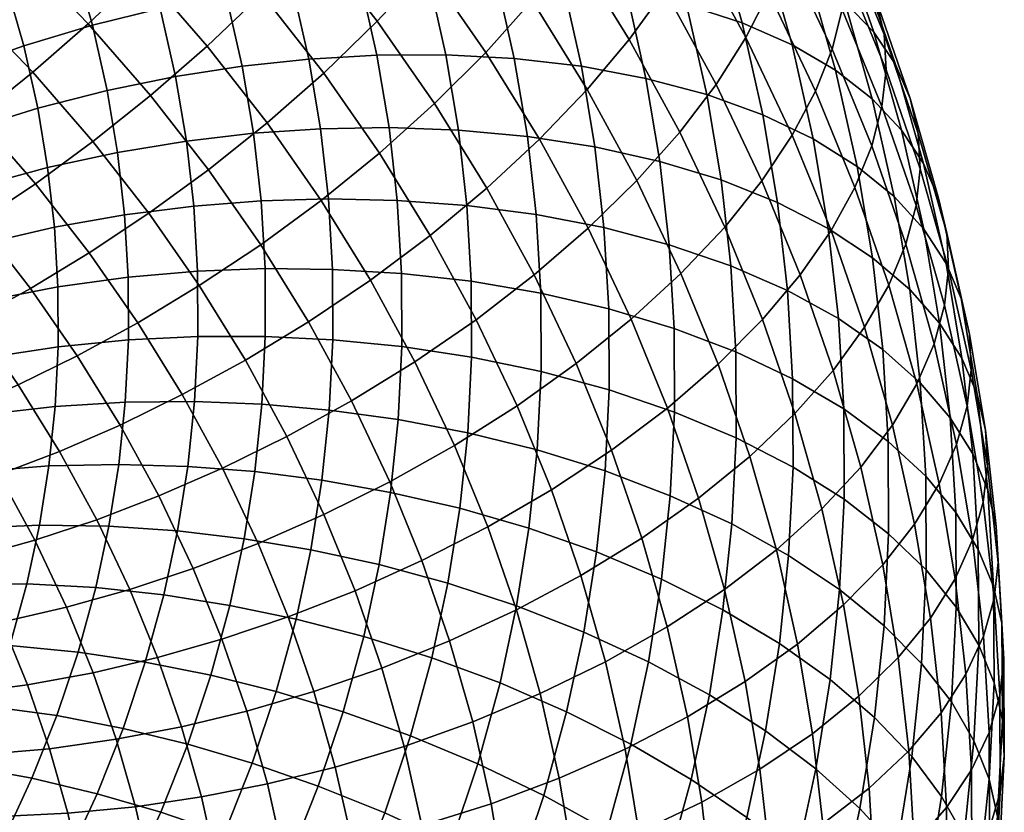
# Model space of a CAD drawing. Extents: x -120 to 2831, y -92 to 75.
# Tile 103 of 256: x 581 to 611, y -20 to 4. Entities that reach past the tile are written whole.
import ezdxf

# ---------------------------------------------------------------- set-up
doc = ezdxf.new("R2010")
doc.units = 0
doc.layers.add('GLASS', color=18, linetype='CONTINUOUS')

msp = doc.modelspace()

# ---------------------------------------------------------------- meshes
at = {"layer": 'GLASS'}
mesh = msp.add_polyface(dxfattribs=at)
corners = [(583.729, 13.219, 10.633), (581.281, 15.285, 9.378), (582.488, 17.172, 10.007), (585, 15.053, 11.294), (582.359, 11.407, 10.19), (579.98, 13.415, 8.97), (580.915, 9.644, 9.966), (578.608, 11.59, 8.783), (587.38, 12.828, 12.651), (586.151, 16.879, 12.163), (588.585, 14.603, 13.551), (586.048, 11.051, 11.956), (584.614, 9.3, 11.476), (583.101, 7.601, 11.212), (581.535, 5.979, 11.162), (579.421, 7.956, 9.956), (579.944, 4.455, 11.314), (577.902, 6.364, 10.149), (586.738, 7.097, 12.823), (588.234, 8.785, 13.343), (585.16, 5.466, 12.519), (583.528, 3.914, 12.426), (581.868, 2.461, 12.534), (580.207, 1.121, 12.829), (578.352, 3.044, 11.652), (587.088, 3.245, 13.882), (588.727, 4.807, 14.229), (585.393, 1.766, 13.744), (583.669, 0.387, 13.807), (581.598, 14.321, 57.137), (580.412, 16.24, 55.949), (578.598, 15.25, 56.273), (579.735, 13.409, 57.412), (582.669, 12.354, 58.356), (580.762, 11.523, 58.581), (584.526, 13.065, 57.979), (583.412, 15.11, 56.711), (586.379, 13.679, 57.448), (585.223, 15.803, 56.131), (588.277, 14.206, 56.742), (587.076, 16.411, 55.374), (581.676, 9.597, 59.779), (578.83, 10.574, 58.636), (579.703, 8.731, 59.781), (583.621, 10.346, 59.605), (585.516, 10.976, 59.278), (587.408, 11.509, 58.797), (582.444, 7.715, 60.951), (580.438, 6.93, 60.903), (584.422, 8.382, 60.828), (586.349, 8.934, 60.55), (588.273, 9.389, 60.117), (581.069, 5.101, 62.044), (578.435, 6.03, 60.669), (579.037, 4.284, 61.758), (583.103, 5.804, 62.144), (585.11, 6.389, 62.072), (587.065, 6.861, 61.843), (581.595, 3.25, 63.201), (579.539, 2.517, 62.864), (583.653, 3.869, 63.354), (585.683, 4.372, 63.333), (587.661, 4.763, 63.155), (582.015, 1.381, 64.373), (579.94, 0.732, 63.982), (584.091, 1.915, 64.578), (586.141, 2.334, 64.61), (588.137, 2.644, 64.483)]
mesh.append_faces([[corners[k] for k in face] for face in [(0, 1, 2, 3), (4, 5, 1, 0), (6, 7, 5, 4), (8, 3, 9, 10), (11, 0, 3, 8), (12, 4, 0, 11), (13, 6, 4, 12), (14, 15, 6, 13), (16, 17, 15, 14), (18, 12, 11, 19), (20, 13, 12, 18), (21, 14, 13, 20), (22, 16, 14, 21), (23, 24, 16, 22), (25, 20, 18, 26), (27, 21, 20, 25), (28, 22, 21, 27), (29, 30, 31, 32), (33, 29, 32, 34), (35, 36, 29, 33), (37, 38, 36, 35), (39, 40, 38, 37), (41, 34, 42, 43), (44, 33, 34, 41), (45, 35, 33, 44), (46, 37, 35, 45), (47, 41, 43, 48), (49, 44, 41, 47), (50, 45, 44, 49), (51, 46, 45, 50), (52, 48, 53, 54), (55, 47, 48, 52), (56, 49, 47, 55), (57, 50, 49, 56), (58, 52, 54, 59), (60, 55, 52, 58), (61, 56, 55, 60), (62, 57, 56, 61), (63, 58, 59, 64), (65, 60, 58, 63), (66, 61, 60, 65), (67, 62, 61, 66)]])
mesh = msp.add_polyface(dxfattribs=at)
corners = [(590.879, 12.226, 15.006), (588.585, 14.603, 13.551), (589.647, 16.348, 14.641), (591.985, 13.924, 16.124), (589.622, 10.504, 14.074), (587.38, 12.828, 12.651), (588.234, 8.785, 13.343), (586.048, 11.051, 11.956), (595.151, 13.01, 18.978), (592.927, 15.572, 17.405), (593.697, 17.146, 18.823), (595.95, 14.552, 20.416), (594.174, 11.403, 17.671), (593.026, 9.753, 16.524), (591.721, 8.086, 15.558), (590.28, 6.429, 14.789), (588.727, 4.807, 14.229), (586.738, 7.097, 12.823), (595.02, 7.192, 18.101), (596.207, 8.792, 19.279), (593.671, 5.582, 17.1), (592.181, 3.987, 16.292), (590.575, 2.434, 15.69), (588.88, 0.945, 15.298), (587.088, 3.245, 13.882), (595.431, 3.051, 18.662), (596.82, 4.604, 19.699), (593.897, 1.521, 17.815), (592.242, 0.037, 17.17), (590.193, 14.63, 55.854), (588.948, 16.916, 54.436), (587.076, 16.411, 55.374), (588.277, 14.206, 56.742), (589.345, 11.954, 58.142), (586.379, 13.679, 57.448), (587.408, 11.509, 58.797), (591.3, 12.294, 57.306), (593.247, 12.517, 56.286), (592.1, 14.935, 54.783), (595.154, 12.609, 55.086), (593.968, 15.109, 53.532), (596.987, 12.563, 53.715), (595.764, 15.142, 52.112), (590.243, 9.753, 59.513), (588.273, 9.389, 60.117), (592.232, 10.012, 58.727), (594.211, 10.153, 57.759), (596.15, 10.165, 56.608), (589.016, 7.236, 61.461), (586.349, 8.934, 60.55), (587.065, 6.861, 61.843), (591.014, 7.518, 60.907), (593.031, 7.695, 60.174), (595.04, 7.753, 59.256), (597.007, 7.685, 58.157), (589.636, 5.057, 62.824), (587.661, 4.763, 63.155), (591.656, 5.256, 62.322), (593.698, 5.349, 61.64), (595.73, 5.324, 60.775), (590.13, 2.856, 64.202), (588.137, 2.644, 64.483), (592.169, 2.972, 63.753), (594.23, 2.979, 63.125), (596.281, 2.87, 62.313), (592.532, 0.801, 65.115), (590.479, 0.765, 65.515), (594.606, 0.728, 64.538), (596.671, 0.538, 63.776)]
mesh.append_faces([[corners[k] for k in face] for face in [(0, 1, 2, 3), (4, 5, 1, 0), (6, 7, 5, 4), (8, 9, 10, 11), (12, 3, 9, 8), (13, 0, 3, 12), (14, 4, 0, 13), (15, 6, 4, 14), (16, 17, 6, 15), (18, 13, 12, 19), (20, 14, 13, 18), (21, 15, 14, 20), (22, 16, 15, 21), (23, 24, 16, 22), (25, 20, 18, 26), (27, 21, 20, 25), (28, 22, 21, 27), (29, 30, 31, 32), (33, 32, 34, 35), (36, 29, 32, 33), (37, 38, 29, 36), (39, 40, 38, 37), (41, 42, 40, 39), (43, 33, 35, 44), (45, 36, 33, 43), (46, 37, 36, 45), (47, 39, 37, 46), (48, 44, 49, 50), (51, 43, 44, 48), (52, 45, 43, 51), (53, 46, 45, 52), (54, 47, 46, 53), (55, 48, 50, 56), (57, 51, 48, 55), (58, 52, 51, 57), (59, 53, 52, 58), (60, 55, 56, 61), (62, 57, 55, 60), (63, 58, 57, 62), (64, 59, 58, 63), (65, 62, 60, 66), (67, 63, 62, 65), (68, 64, 63, 67)]])
mesh = msp.add_polyface(dxfattribs=at)
corners = [(598.042, 6.153, 20.908), (596.207, 8.792, 19.279), (597.218, 10.356, 20.611), (599.082, 7.675, 22.266), (596.82, 4.604, 19.699), (595.02, 7.192, 18.101), (600.786, 4.919, 23.972), (599.932, 9.148, 23.747), (601.657, 6.356, 25.475), (599.718, 3.441, 22.586), (598.464, 1.943, 21.345), (597.039, 0.45, 20.271), (595.431, 3.051, 18.662), (604.389, 6.125, 30.52), (602.806, 9.032, 28.717), (603.095, 10.242, 30.398), (604.684, 7.324, 32.208), (603.902, 4.844, 28.857), (602.329, 7.732, 27.066), (603.214, 3.496, 27.249), (602.323, 2.095, 25.723), (601.231, 0.662, 24.31), (606.217, 5.447, 35.753), (604.801, 8.432, 33.897), (604.751, 9.481, 35.628), (606.165, 6.5, 37.48), (606.098, 4.343, 34.061), (605.797, 3.155, 32.366), (605.301, 1.895, 30.691), (604.6, 0.574, 29.065), (606.682, 5.617, 42.958), (605.506, 8.5, 41.162), (604.874, 9.411, 43.072), (606.039, 6.556, 44.851), (607.117, 4.621, 41.098), (605.933, 7.524, 39.29), (607.353, 3.586, 39.295), (607.407, 2.53, 37.57), (607.286, 1.429, 35.876), (606.981, 0.253, 34.173), (603.802, 6.082, 52.17), (602.849, 8.844, 50.446), (601.394, 9.378, 52.181), (602.326, 6.677, 53.867), (605.089, 5.37, 50.383), (604.117, 8.186, 48.626), (606.172, 4.556, 48.536), (605.184, 7.418, 46.75), (607.04, 3.657, 46.66), (607.692, 2.691, 44.784), (608.134, 1.675, 42.937), (608.374, 0.629, 41.141), (597.72, 5.173, 59.727), (597.007, 7.685, 58.157), (595.04, 7.753, 59.256), (595.73, 5.324, 60.775), (599.635, 4.893, 58.502), (598.898, 7.483, 56.882), (601.439, 4.481, 57.112), (600.682, 7.147, 55.446), (603.103, 3.943, 55.577), (604.597, 3.285, 53.919), (605.9, 2.519, 52.166), (606.995, 1.659, 50.348), (607.874, 0.723, 48.495), (598.29, 2.637, 61.316), (596.281, 2.87, 62.313), (600.222, 2.276, 60.141), (602.043, 1.79, 58.799), (603.722, 1.182, 57.307), (605.231, 0.461, 55.689)]
mesh.append_faces([[corners[k] for k in face] for face in [(0, 1, 2, 3), (4, 5, 1, 0), (6, 3, 7, 8), (9, 0, 3, 6), (10, 4, 0, 9), (11, 12, 4, 10), (13, 14, 15, 16), (17, 18, 14, 13), (19, 8, 18, 17), (20, 6, 8, 19), (21, 9, 6, 20), (22, 23, 24, 25), (26, 16, 23, 22), (27, 13, 16, 26), (28, 17, 13, 27), (29, 19, 17, 28), (30, 31, 32, 33), (34, 35, 31, 30), (36, 25, 35, 34), (37, 22, 25, 36), (38, 26, 22, 37), (39, 27, 26, 38), (40, 41, 42, 43), (44, 45, 41, 40), (46, 47, 45, 44), (48, 33, 47, 46), (49, 30, 33, 48), (50, 34, 30, 49), (51, 36, 34, 50), (52, 53, 54, 55), (56, 57, 53, 52), (58, 59, 57, 56), (60, 43, 59, 58), (61, 40, 43, 60), (62, 44, 40, 61), (63, 46, 44, 62), (64, 48, 46, 63), (65, 52, 55, 66), (67, 56, 52, 65), (68, 58, 56, 67), (69, 60, 58, 68), (70, 61, 60, 69)]])
mesh = msp.add_polyface(dxfattribs=at)
corners = [(606.477, -0.989, 32.487), (605.301, 1.895, 30.691), (605.797, 3.155, 32.366), (606.981, 0.253, 34.173), (605.765, -2.281, 30.844), (604.6, 0.574, 29.065), (608.429, -0.43, 39.418), (607.407, 2.53, 37.57), (607.353, 3.586, 39.295), (608.374, 0.629, 41.141), (608.307, -1.528, 37.722), (607.286, 1.429, 35.876), (607.998, -2.693, 36.012), (607.487, -3.915, 34.313), (606.765, -5.18, 32.653), (605.829, -6.47, 31.058), (604.841, -3.608, 29.272), (604.681, -7.767, 29.56), (603.709, -4.951, 27.802), (608.534, -0.272, 46.637), (607.692, 2.691, 44.784), (607.04, 3.657, 46.66), (607.874, 0.723, 48.495), (608.981, -1.308, 44.802), (608.134, 1.675, 42.937), (609.225, -2.365, 43.013), (609.28, -3.428, 41.292), (609.158, -4.522, 39.594), (608.845, -5.676, 37.877), (608.329, -6.878, 36.166), (607.599, -8.114, 34.488), (606.652, -9.367, 32.87), (606.546, -0.361, 53.97), (605.9, 2.519, 52.166), (604.597, 3.285, 53.919), (605.231, 0.461, 55.689), (607.651, -1.267, 52.181), (606.995, 1.659, 50.348), (608.539, -2.241, 50.352), (609.206, -3.265, 48.512), (609.657, -4.32, 46.689), (609.904, -5.389, 44.908), (609.96, -6.456, 43.189), (609.837, -7.546, 41.488), (609.521, -8.689, 39.765), (609, -9.871, 38.041), (607.004, -3.097, 55.688), (605.68, -2.223, 57.373), (608.117, -4.047, 53.926), (609.01, -5.058, 52.119), (609.681, -6.109, 50.297), (610.136, -7.183, 48.486), (610.384, -8.262, 46.711), (610.441, -9.333, 44.995), (605.983, -4.92, 59.069), (604.161, -1.443, 58.954), (604.458, -4.08, 60.612), (607.313, -5.847, 57.416), (608.431, -6.842, 55.683), (609.328, -7.888, 53.899), (610.003, -8.966, 52.093), (606.141, -7.625, 60.772), (604.613, -6.724, 62.277), (607.474, -8.604, 59.153), (608.595, -9.644, 57.448)]
mesh.append_faces([[corners[k] for k in face] for face in [(0, 1, 2, 3), (4, 5, 1, 0), (6, 7, 8, 9), (10, 11, 7, 6), (12, 3, 11, 10), (13, 0, 3, 12), (14, 4, 0, 13), (15, 16, 4, 14), (17, 18, 16, 15), (19, 20, 21, 22), (23, 24, 20, 19), (25, 9, 24, 23), (26, 6, 9, 25), (27, 10, 6, 26), (28, 12, 10, 27), (29, 13, 12, 28), (30, 14, 13, 29), (31, 15, 14, 30), (32, 33, 34, 35), (36, 37, 33, 32), (38, 22, 37, 36), (39, 19, 22, 38), (40, 23, 19, 39), (41, 25, 23, 40), (42, 26, 25, 41), (43, 27, 26, 42), (44, 28, 27, 43), (45, 29, 28, 44), (46, 32, 35, 47), (48, 36, 32, 46), (49, 38, 36, 48), (50, 39, 38, 49), (51, 40, 39, 50), (52, 41, 40, 51), (53, 42, 41, 52), (54, 47, 55, 56), (57, 46, 47, 54), (58, 48, 46, 57), (59, 49, 48, 58), (60, 50, 49, 59), (61, 54, 56, 62), (63, 57, 54, 61), (64, 58, 57, 63)]])
mesh = msp.add_polyface(dxfattribs=at)
corners = [(587.125, -0.459, 15.114), (585.393, 1.766, 13.744), (587.088, 3.245, 13.882), (588.88, 0.945, 15.298), (585.342, -1.762, 15.13), (583.669, 0.387, 13.807), (583.557, -2.951, 15.332), (581.944, -0.879, 14.057), (590.496, -1.379, 16.733), (590.575, 2.434, 15.69), (592.242, 0.037, 17.17), (588.689, -2.708, 16.502), (586.852, -3.933, 16.47), (585.013, -5.044, 16.624), (583.199, -6.035, 16.948), (581.796, -4.018, 15.703), (591.972, -3.769, 18.211), (593.765, -2.428, 18.695), (590.117, -5.019, 17.932), (588.231, -6.165, 17.851), (586.343, -7.196, 17.956), (584.48, -8.108, 18.231), (593.305, -6.216, 19.73), (595.14, -4.953, 20.261), (591.407, -7.387, 19.401), (589.476, -8.451, 19.269), (587.543, -9.401, 19.323), (592.554, -9.805, 20.904), (594.491, -8.717, 21.284), (586.465, 0.398, 65.825), (586.141, 2.334, 64.61), (584.091, 1.915, 64.578), (584.402, 0.058, 65.743), (588.474, 0.63, 65.747), (588.137, 2.644, 64.483), (590.479, 0.765, 65.515), (590.13, 2.856, 64.202), (584.612, -1.808, 66.917), (582.312, -0.395, 65.487), (582.513, -2.18, 66.61), (586.684, -1.548, 67.049), (588.701, -1.394, 67.019), (590.716, -1.337, 66.836), (592.778, -1.381, 66.487), (592.532, 0.801, 65.115), (594.861, -1.534, 65.96), (594.606, 0.728, 64.538), (584.721, -3.679, 68.095), (582.617, -3.971, 67.737), (586.797, -3.5, 68.277), (588.82, -3.424, 68.298), (590.839, -3.445, 68.164), (592.906, -3.569, 67.865), (584.729, -5.552, 69.276), (582.625, -5.762, 68.867), (586.806, -5.452, 69.509), (588.828, -5.455, 69.579), (590.848, -5.554, 69.494), (592.915, -5.758, 69.246), (584.636, -7.422, 70.458), (582.536, -7.551, 69.998), (586.708, -7.403, 70.742), (588.727, -7.483, 70.86), (590.743, -7.661, 70.825), (592.806, -7.945, 70.627), (586.506, -9.346, 71.972), (584.441, -9.286, 71.638)]
mesh.append_faces([[corners[k] for k in face] for face in [(0, 1, 2, 3), (4, 5, 1, 0), (6, 7, 5, 4), (8, 3, 9, 10), (11, 0, 3, 8), (12, 4, 0, 11), (13, 6, 4, 12), (14, 15, 6, 13), (16, 8, 10, 17), (18, 11, 8, 16), (19, 12, 11, 18), (20, 13, 12, 19), (21, 14, 13, 20), (22, 16, 17, 23), (24, 18, 16, 22), (25, 19, 18, 24), (26, 20, 19, 25), (27, 24, 22, 28), (29, 30, 31, 32), (33, 34, 30, 29), (35, 36, 34, 33), (37, 32, 38, 39), (40, 29, 32, 37), (41, 33, 29, 40), (42, 35, 33, 41), (43, 44, 35, 42), (45, 46, 44, 43), (47, 37, 39, 48), (49, 40, 37, 47), (50, 41, 40, 49), (51, 42, 41, 50), (52, 43, 42, 51), (53, 47, 48, 54), (55, 49, 47, 53), (56, 50, 49, 55), (57, 51, 50, 56), (58, 52, 51, 57), (59, 53, 54, 60), (61, 55, 53, 59), (62, 56, 55, 61), (63, 57, 56, 62), (64, 58, 57, 63), (65, 61, 59, 66)]])
mesh = msp.add_polyface(dxfattribs=at)
corners = [(595.463, -1.015, 19.384), (593.897, 1.521, 17.815), (595.431, 3.051, 18.662), (597.039, 0.45, 20.271), (593.765, -2.428, 18.695), (592.242, 0.037, 17.17), (599.948, -0.783, 23.035), (598.464, 1.943, 21.345), (599.718, 3.441, 22.586), (601.231, 0.662, 24.31), (598.49, -2.215, 21.924), (596.878, -3.612, 20.995), (595.14, -4.953, 20.261), (603.691, -0.789, 27.516), (602.323, 2.095, 25.723), (603.214, 3.496, 27.249), (604.6, 0.574, 29.065), (602.578, -2.177, 26.074), (601.269, -3.567, 24.766), (599.781, -4.937, 23.616), (598.136, -6.266, 22.644), (596.363, -7.532, 21.864), (594.491, -8.717, 21.284), (593.305, -6.216, 19.73), (604.841, -3.608, 29.272), (605.765, -2.281, 30.844), (603.709, -4.951, 27.802), (602.379, -6.288, 26.461), (600.866, -7.598, 25.274), (599.194, -8.859, 24.26), (603.332, -9.05, 28.185), (604.681, -7.767, 29.56), (598.693, 0.226, 62.829), (598.29, 2.637, 61.316), (596.281, 2.87, 62.313), (596.671, 0.538, 63.776), (600.638, -0.21, 61.701), (600.222, 2.276, 60.141), (602.471, -0.768, 60.404), (602.043, 1.79, 58.799), (604.161, -1.443, 58.954), (603.722, 1.182, 57.307), (605.68, -2.223, 57.373), (605.231, 0.461, 55.689), (596.935, -1.805, 65.249), (594.606, 0.728, 64.538), (594.861, -1.534, 65.96), (598.965, -2.196, 64.352), (600.919, -2.708, 63.272), (602.761, -3.339, 62.02), (604.458, -4.08, 60.612), (594.993, -3.803, 67.389), (592.778, -1.381, 66.487), (592.906, -3.569, 67.865), (597.072, -4.154, 66.729), (599.107, -4.625, 65.881), (601.065, -5.214, 64.85), (602.911, -5.917, 63.643), (604.613, -6.724, 62.277), (595.003, -6.074, 68.821), (592.915, -5.758, 69.246), (597.082, -6.506, 68.212), (599.117, -7.056, 67.415), (601.076, -7.721, 66.432), (602.922, -8.496, 65.271), (604.624, -9.371, 63.947), (594.89, -8.341, 70.254), (592.806, -7.945, 70.627), (596.964, -8.854, 69.696)]
mesh.append_faces([[corners[k] for k in face] for face in [(0, 1, 2, 3), (4, 5, 1, 0), (6, 7, 8, 9), (10, 3, 7, 6), (11, 0, 3, 10), (12, 4, 0, 11), (13, 14, 15, 16), (17, 9, 14, 13), (18, 6, 9, 17), (19, 10, 6, 18), (20, 11, 10, 19), (21, 12, 11, 20), (22, 23, 12, 21), (24, 13, 16, 25), (26, 17, 13, 24), (27, 18, 17, 26), (28, 19, 18, 27), (29, 20, 19, 28), (30, 27, 26, 31), (32, 33, 34, 35), (36, 37, 33, 32), (38, 39, 37, 36), (40, 41, 39, 38), (42, 43, 41, 40), (44, 35, 45, 46), (47, 32, 35, 44), (48, 36, 32, 47), (49, 38, 36, 48), (50, 40, 38, 49), (51, 46, 52, 53), (54, 44, 46, 51), (55, 47, 44, 54), (56, 48, 47, 55), (57, 49, 48, 56), (58, 50, 49, 57), (59, 51, 53, 60), (61, 54, 51, 59), (62, 55, 54, 61), (63, 56, 55, 62), (64, 57, 56, 63), (65, 58, 57, 64), (66, 59, 60, 67), (68, 61, 59, 66)]])
mesh = msp.add_polyface(dxfattribs=at)
corners = [(575.383, -2.171, 14.664), (573.728, -0.456, 13.614), (575.253, 0.602, 12.809), (576.974, -1.182, 13.901), (578.569, -0.095, 13.292), (576.782, 1.758, 12.158), (578.352, 3.044, 11.652), (580.207, 1.121, 12.829), (576.974, -1.182, 13.901), (575.253, 0.602, 12.809), (576.932, -3.955, 15.759), (578.585, -3.037, 15.04), (575.239, -4.794, 16.658), (573.754, -3.084, 15.608), (581.944, -0.879, 14.057), (581.868, 2.461, 12.534), (583.669, 0.387, 13.807), (580.242, -2.022, 14.474), (578.585, -3.037, 15.04), (578.37, -5.803, 16.897), (580.082, -4.959, 16.223), (576.619, -6.567, 17.749), (574.851, -7.23, 18.785), (573.531, -5.534, 17.741), (581.796, -4.018, 15.703), (583.557, -2.951, 15.332), (580.082, -4.959, 16.223), (579.669, -7.671, 18.049), (581.432, -6.901, 17.422), (577.864, -8.357, 18.855), (576.042, -8.943, 19.842), (581.432, -6.901, 17.422), (583.199, -6.035, 16.948), (580.855, -9.59, 19.237), (582.666, -8.897, 18.657), (582.666, -8.897, 18.657), (584.48, -8.108, 18.231), (575.93, -0.902, 62.622), (575.566, 0.72, 61.606), (573.716, -0.325, 60.688), (574.063, -1.872, 61.657), (577.9, -0.031, 63.399), (577.518, 1.671, 62.333), (579.94, 0.732, 63.982), (579.539, 2.517, 62.864), (576.188, -2.444, 63.59), (574.309, -3.342, 62.58), (578.171, -1.649, 64.414), (580.224, -0.964, 65.046), (582.312, -0.395, 65.487), (582.015, 1.381, 64.373), (584.402, 0.058, 65.743), (584.091, 1.915, 64.578), (576.362, -3.993, 64.564), (574.475, -4.819, 63.508), (578.354, -3.274, 65.436), (580.416, -2.669, 66.118), (582.513, -2.18, 66.61), (576.453, -5.547, 65.542), (574.562, -6.3, 64.441), (578.449, -4.904, 66.463), (580.515, -4.378, 67.195), (582.617, -3.971, 67.737), (576.459, -7.101, 66.523), (574.568, -7.782, 65.376), (578.456, -6.536, 67.492), (580.523, -6.089, 68.274), (582.625, -5.762, 68.867), (576.382, -8.654, 67.504), (574.494, -9.263, 66.312), (578.375, -8.165, 68.521), (580.437, -7.797, 69.353), (582.536, -7.551, 69.998)]
mesh.append_faces([[corners[k] for k in face] for face in [(0, 1, 2, 3), (4, 5, 6, 7), (8, 9, 5, 4), (10, 0, 3, 11), (12, 13, 0, 10), (14, 7, 15, 16), (17, 4, 7, 14), (18, 8, 4, 17), (19, 10, 11, 20), (21, 12, 10, 19), (22, 23, 12, 21), (24, 17, 14, 25), (26, 18, 17, 24), (27, 19, 20, 28), (29, 21, 19, 27), (30, 22, 21, 29), (31, 26, 24, 32), (33, 27, 28, 34), (35, 31, 32, 36), (37, 38, 39, 40), (41, 42, 38, 37), (43, 44, 42, 41), (45, 37, 40, 46), (47, 41, 37, 45), (48, 43, 41, 47), (49, 50, 43, 48), (51, 52, 50, 49), (53, 45, 46, 54), (55, 47, 45, 53), (56, 48, 47, 55), (57, 49, 48, 56), (58, 53, 54, 59), (60, 55, 53, 58), (61, 56, 55, 60), (62, 57, 56, 61), (63, 58, 59, 64), (65, 60, 58, 63), (66, 61, 60, 65), (67, 62, 61, 66), (68, 63, 64, 69), (70, 65, 63, 68), (71, 66, 65, 70), (72, 67, 66, 71)]])
mesh = msp.add_polyface(dxfattribs=at)
corners = [(605.491, -10.618, 31.343), (604.681, -7.767, 29.56), (605.829, -6.47, 31.058), (606.652, -9.367, 32.87), (608.264, -11.078, 36.344), (607.599, -8.114, 34.488), (608.329, -6.878, 36.166), (609, -9.871, 38.041), (607.309, -12.294, 34.703), (606.138, -13.498, 33.147), (610.317, -10.42, 43.292), (609.837, -7.546, 41.488), (609.96, -6.456, 43.189), (610.441, -9.333, 44.995), (610, -11.551, 41.561), (609.521, -8.689, 39.765), (609.476, -12.715, 39.826), (608.735, -13.895, 38.112), (607.774, -15.074, 36.448), (606.595, -16.234, 34.864), (605.21, -17.355, 33.388), (604.761, -14.671, 31.704), (610.46, -10.059, 50.294), (610.136, -7.183, 48.486), (609.681, -6.109, 50.297), (610.003, -8.966, 52.093), (610.709, -11.15, 48.527), (610.384, -8.262, 46.711), (610.767, -12.224, 46.812), (610.642, -13.307, 45.107), (610.324, -14.428, 43.37), (609.798, -15.572, 41.622), (609.054, -16.725, 39.891), (608.089, -17.868, 38.205), (606.905, -18.984, 36.593), (609.494, -10.726, 55.686), (609.328, -7.888, 53.899), (608.431, -6.842, 55.683), (608.595, -9.644, 57.448), (610.17, -11.832, 53.898), (610.628, -12.944, 52.111), (610.878, -14.046, 50.35), (610.936, -15.123, 48.638), (610.811, -16.203, 46.931), (610.492, -17.313, 45.186), (609.965, -18.438, 43.427), (606.153, -10.332, 62.48), (606.141, -7.625, 60.772), (604.613, -6.724, 62.277), (604.624, -9.371, 63.947), (607.486, -11.364, 60.894), (607.474, -8.604, 59.153), (608.607, -12.448, 59.217), (609.506, -13.566, 57.478), (610.183, -14.7, 55.707), (610.641, -15.831, 53.932), (610.891, -16.944, 52.178), (610.948, -18.025, 50.468), (607.348, -14.12, 62.635), (606.018, -13.035, 64.188), (608.467, -15.249, 60.986), (609.364, -16.403, 59.27), (610.039, -17.564, 57.517), (610.496, -18.714, 55.754), (607.062, -16.866, 64.373), (605.737, -15.729, 65.893), (608.176, -18.04, 62.753)]
mesh.append_faces([[corners[k] for k in face] for face in [(0, 1, 2, 3), (4, 5, 6, 7), (8, 3, 5, 4), (9, 0, 3, 8), (10, 11, 12, 13), (14, 15, 11, 10), (16, 7, 15, 14), (17, 4, 7, 16), (18, 8, 4, 17), (19, 9, 8, 18), (20, 21, 9, 19), (22, 23, 24, 25), (26, 27, 23, 22), (28, 13, 27, 26), (29, 10, 13, 28), (30, 14, 10, 29), (31, 16, 14, 30), (32, 17, 16, 31), (33, 18, 17, 32), (34, 19, 18, 33), (35, 36, 37, 38), (39, 25, 36, 35), (40, 22, 25, 39), (41, 26, 22, 40), (42, 28, 26, 41), (43, 29, 28, 42), (44, 30, 29, 43), (45, 31, 30, 44), (46, 47, 48, 49), (50, 51, 47, 46), (52, 38, 51, 50), (53, 35, 38, 52), (54, 39, 35, 53), (55, 40, 39, 54), (56, 41, 40, 55), (57, 42, 41, 56), (58, 50, 46, 59), (60, 52, 50, 58), (61, 53, 52, 60), (62, 54, 53, 61), (63, 55, 54, 62), (64, 58, 59, 65), (66, 60, 58, 64)]])
mesh = msp.add_polyface(dxfattribs=at)
corners = [(597.391, -10.052, 23.434), (596.363, -7.532, 21.864), (598.136, -6.266, 22.644), (599.194, -8.859, 24.26), (595.488, -11.16, 22.806), (594.491, -8.717, 21.284), (593.518, -12.169, 22.377), (592.554, -9.805, 20.904), (601.798, -10.299, 26.959), (600.866, -7.598, 25.274), (602.379, -6.288, 26.461), (603.332, -9.05, 28.185), (600.103, -11.492, 25.903), (598.274, -12.611, 25.031), (596.344, -13.641, 24.354), (594.346, -14.569, 23.874), (604.127, -11.847, 29.934), (604.681, -7.767, 29.56), (605.491, -10.618, 31.343), (602.575, -13.033, 28.669), (600.86, -14.157, 27.569), (599.01, -15.202, 26.651), (597.058, -16.153, 25.925), (595.037, -16.999, 25.394), (604.761, -14.671, 31.704), (606.138, -13.498, 33.147), (603.195, -15.794, 30.399), (601.464, -16.849, 29.256), (599.598, -17.818, 28.29), (597.627, -18.689, 27.514), (603.634, -18.419, 32.046), (605.21, -17.355, 33.388), (598.996, -9.483, 68.949), (599.117, -7.056, 67.415), (597.082, -6.506, 68.212), (596.964, -8.854, 69.696), (600.951, -10.225, 68.014), (601.076, -7.721, 66.432), (602.793, -11.072, 66.899), (602.922, -8.496, 65.271), (604.492, -12.014, 65.617), (604.624, -9.371, 63.947), (606.018, -13.035, 64.188), (606.153, -10.332, 62.48), (596.72, -11.194, 71.177), (594.89, -8.341, 70.254), (594.654, -10.601, 71.684), (598.744, -11.903, 70.48), (600.69, -12.721, 69.593), (602.526, -13.64, 68.524), (604.217, -14.648, 67.284), (605.737, -15.729, 65.893), (596.35, -13.522, 72.653), (594.296, -12.848, 73.109), (598.361, -14.308, 72.005), (600.295, -15.202, 71.166), (602.119, -16.193, 70.142), (603.8, -17.267, 68.945), (605.31, -18.408, 67.591), (595.854, -15.831, 74.119), (593.817, -15.078, 74.525), (597.848, -16.696, 73.521), (599.767, -17.664, 72.73), (601.575, -18.726, 71.751), (595.192, -18.254, 75.661), (593.178, -17.418, 76.014)]
mesh.append_faces([[corners[k] for k in face] for face in [(0, 1, 2, 3), (4, 5, 1, 0), (6, 7, 5, 4), (8, 9, 10, 11), (12, 3, 9, 8), (13, 0, 3, 12), (14, 4, 0, 13), (15, 6, 4, 14), (16, 11, 17, 18), (19, 8, 11, 16), (20, 12, 8, 19), (21, 13, 12, 20), (22, 14, 13, 21), (23, 15, 14, 22), (24, 16, 18, 25), (26, 19, 16, 24), (27, 20, 19, 26), (28, 21, 20, 27), (29, 22, 21, 28), (30, 26, 24, 31), (32, 33, 34, 35), (36, 37, 33, 32), (38, 39, 37, 36), (40, 41, 39, 38), (42, 43, 41, 40), (44, 35, 45, 46), (47, 32, 35, 44), (48, 36, 32, 47), (49, 38, 36, 48), (50, 40, 38, 49), (51, 42, 40, 50), (52, 44, 46, 53), (54, 47, 44, 52), (55, 48, 47, 54), (56, 49, 48, 55), (57, 50, 49, 56), (58, 51, 50, 57), (59, 52, 53, 60), (61, 54, 52, 59), (62, 55, 54, 61), (63, 56, 55, 62), (64, 59, 60, 65)]])
mesh = msp.add_polyface(dxfattribs=at)
corners = [(574.228, -9.409, 21.013), (573.091, -7.773, 20.004), (574.851, -7.23, 18.785), (576.042, -8.943, 19.842), (579.002, -10.198, 19.993), (577.864, -8.357, 18.855), (579.669, -7.671, 18.049), (580.855, -9.59, 19.237), (577.13, -10.703, 20.932), (575.267, -11.09, 22.054), (581.926, -11.556, 20.457), (582.666, -8.897, 18.657), (583.78, -10.943, 19.926), (580.029, -12.083, 21.163), (578.112, -12.507, 22.051), (576.205, -12.813, 23.122), (574.338, -12.987, 24.373), (573.443, -11.344, 23.354), (580.942, -14.01, 22.36), (582.879, -13.565, 21.705), (578.986, -14.35, 23.196), (577.04, -14.573, 24.216), (575.133, -14.665, 25.416), (581.71, -15.892, 23.533), (583.679, -15.528, 22.928), (579.721, -16.151, 24.318), (577.741, -16.292, 25.287), (575.802, -16.305, 26.437), (573.937, -16.182, 27.761), (573.3, -14.619, 26.787), (582.37, -17.803, 24.726), (584.367, -17.521, 24.172), (580.352, -17.98, 25.459), (576.22, -10.201, 68.483), (576.382, -8.654, 67.504), (574.494, -9.263, 66.312), (574.34, -10.738, 67.245), (578.205, -9.788, 69.548), (578.375, -8.165, 68.521), (580.26, -9.5, 70.431), (580.437, -7.797, 69.353), (582.349, -9.334, 71.126), (582.536, -7.551, 69.998), (575.975, -11.74, 69.459), (574.106, -12.205, 68.176), (577.948, -11.403, 70.572), (579.99, -11.193, 71.504), (582.067, -11.107, 72.25), (584.146, -11.139, 72.813), (584.441, -9.286, 71.638), (575.648, -13.267, 70.429), (573.794, -13.661, 69.1), (577.604, -13.005, 71.589), (579.629, -12.873, 72.571), (581.689, -12.867, 73.368), (583.751, -12.978, 73.981), (577.145, -14.685, 72.659), (575.21, -14.869, 71.448), (579.148, -14.636, 73.692), (581.185, -14.713, 74.542), (583.224, -14.908, 75.208), (576.59, -16.345, 73.717), (574.681, -16.45, 72.456), (578.566, -16.376, 74.802), (580.575, -16.535, 75.704), (582.587, -16.813, 76.423)]
mesh.append_faces([[corners[k] for k in face] for face in [(0, 1, 2, 3), (4, 5, 6, 7), (8, 3, 5, 4), (9, 0, 3, 8), (10, 7, 11, 12), (13, 4, 7, 10), (14, 8, 4, 13), (15, 9, 8, 14), (16, 17, 9, 15), (18, 13, 10, 19), (20, 14, 13, 18), (21, 15, 14, 20), (22, 16, 15, 21), (23, 18, 19, 24), (25, 20, 18, 23), (26, 21, 20, 25), (27, 22, 21, 26), (28, 29, 22, 27), (30, 23, 24, 31), (32, 25, 23, 30), (33, 34, 35, 36), (37, 38, 34, 33), (39, 40, 38, 37), (41, 42, 40, 39), (43, 33, 36, 44), (45, 37, 33, 43), (46, 39, 37, 45), (47, 41, 39, 46), (48, 49, 41, 47), (50, 43, 44, 51), (52, 45, 43, 50), (53, 46, 45, 52), (54, 47, 46, 53), (55, 48, 47, 54), (56, 52, 50, 57), (58, 53, 52, 56), (59, 54, 53, 58), (60, 55, 54, 59), (61, 56, 57, 62), (63, 58, 56, 61), (64, 59, 58, 63), (65, 60, 59, 64)]])
mesh = msp.add_polyface(dxfattribs=at)
corners = [(585.637, -10.232, 19.548), (584.48, -8.108, 18.231), (586.343, -7.196, 17.956), (587.543, -9.401, 19.323), (583.78, -10.943, 19.926), (582.666, -8.897, 18.657), (582.879, -13.565, 21.705), (581.926, -11.556, 20.457), (583.78, -10.943, 19.926), (584.771, -13.032, 21.224), (590.583, -10.787, 20.721), (589.476, -8.451, 19.269), (591.407, -7.387, 19.401), (592.554, -9.805, 20.904), (588.611, -11.653, 20.723), (586.666, -12.401, 20.897), (584.771, -13.032, 21.224), (583.679, -15.528, 22.928), (585.603, -15.074, 22.496), (591.515, -13.069, 22.143), (593.518, -12.169, 22.377), (589.509, -13.854, 22.094), (587.531, -14.522, 22.218), (585.603, -15.074, 22.496), (584.367, -17.521, 24.172), (586.319, -17.146, 23.79), (592.314, -15.386, 23.589), (594.346, -14.569, 23.874), (590.28, -16.089, 23.489), (588.273, -16.674, 23.561), (586.319, -17.146, 23.79), (592.981, -17.732, 25.056), (595.037, -16.999, 25.394), (590.923, -18.351, 24.903), (584.441, -9.286, 71.638), (584.636, -7.422, 70.458), (582.536, -7.551, 69.998), (582.349, -9.334, 71.126), (588.516, -9.504, 72.14), (588.727, -7.483, 70.86), (586.708, -7.403, 70.742), (586.506, -9.346, 71.972), (590.524, -9.76, 72.154), (590.743, -7.661, 70.825), (592.578, -10.124, 72.007), (592.806, -7.945, 70.627), (594.654, -10.601, 71.684), (594.89, -8.341, 70.254), (586.198, -11.279, 73.197), (584.146, -11.139, 72.813), (588.196, -11.514, 73.414), (590.191, -11.847, 73.477), (592.234, -12.29, 73.38), (594.296, -12.848, 73.109), (585.786, -13.197, 74.415), (583.751, -12.978, 73.981), (587.768, -13.509, 74.681), (589.747, -13.919, 74.793), (591.772, -14.441, 74.746), (593.817, -15.078, 74.525), (585.236, -15.209, 75.695), (583.224, -14.908, 75.208), (587.196, -15.602, 76.013), (589.153, -16.092, 76.176), (591.155, -16.697, 76.181), (593.178, -17.418, 76.014), (584.572, -17.195, 76.962), (582.587, -16.813, 76.423), (586.505, -17.668, 77.33), (588.435, -18.238, 77.544)]
mesh.append_faces([[corners[k] for k in face] for face in [(0, 1, 2, 3), (4, 5, 1, 0), (6, 7, 8, 9), (10, 11, 12, 13), (14, 3, 11, 10), (15, 0, 3, 14), (16, 4, 0, 15), (17, 6, 9, 18), (19, 10, 13, 20), (21, 14, 10, 19), (22, 15, 14, 21), (23, 16, 15, 22), (24, 17, 18, 25), (26, 19, 20, 27), (28, 21, 19, 26), (29, 22, 21, 28), (30, 23, 22, 29), (31, 26, 27, 32), (33, 28, 26, 31), (34, 35, 36, 37), (38, 39, 40, 41), (42, 43, 39, 38), (44, 45, 43, 42), (46, 47, 45, 44), (48, 41, 34, 49), (50, 38, 41, 48), (51, 42, 38, 50), (52, 44, 42, 51), (53, 46, 44, 52), (54, 48, 49, 55), (56, 50, 48, 54), (57, 51, 50, 56), (58, 52, 51, 57), (59, 53, 52, 58), (60, 54, 55, 61), (62, 56, 54, 60), (63, 57, 56, 62), (64, 58, 57, 63), (65, 59, 58, 64), (66, 60, 61, 67), (68, 62, 60, 66), (69, 63, 62, 68)]])
mesh = msp.add_polyface(dxfattribs=at)
corners = [(605.513, -20.053, 35.084), (605.21, -17.355, 33.388), (606.595, -16.234, 34.864), (606.905, -18.984, 36.593), (609.22, -19.563, 41.679), (609.054, -16.725, 39.891), (609.798, -15.572, 41.622), (609.965, -18.438, 43.427), (608.252, -20.671, 39.97), (608.089, -17.868, 38.205), (607.066, -21.742, 38.33), (605.671, -22.757, 36.787), (610.824, -19.101, 48.759), (610.811, -16.203, 46.931), (610.936, -15.123, 48.638), (610.948, -18.025, 50.468), (610.505, -20.2, 47.008), (610.492, -17.313, 45.186), (609.977, -21.306, 45.236), (609.232, -22.404, 43.471), (608.264, -23.475, 41.739), (607.078, -24.501, 40.07), (605.683, -25.464, 38.495), (610.746, -19.838, 54.007), (610.891, -16.944, 52.178), (610.641, -15.831, 53.932), (610.496, -18.714, 55.754), (610.803, -20.922, 52.299), (610.679, -21.995, 50.588), (610.361, -23.083, 48.829), (609.834, -24.17, 47.046), (609.09, -25.24, 45.263), (608.124, -26.275, 43.508), (606.94, -27.257, 41.812), (609.07, -19.23, 61.059), (609.364, -16.403, 59.27), (608.467, -15.249, 60.986), (608.176, -18.04, 62.753), (609.742, -20.418, 59.323), (610.039, -17.564, 57.517), (610.197, -21.587, 57.572), (610.445, -22.722, 55.832), (610.502, -23.81, 54.127), (610.378, -24.879, 52.413), (610.061, -25.956, 50.648), (609.536, -27.024, 48.852), (608.795, -28.067, 47.052), (606.627, -19.597, 66.105), (607.062, -16.866, 64.373), (605.737, -15.729, 65.893), (605.31, -18.408, 67.591), (607.734, -20.815, 64.512), (608.622, -22.041, 62.842), (609.29, -23.256, 61.123), (609.742, -24.444, 59.384), (609.989, -25.59, 57.651), (610.045, -26.682, 55.948), (609.922, -27.747, 54.232), (607.142, -23.569, 66.261), (606.045, -22.307, 67.826), (608.023, -24.83, 64.613), (608.685, -26.073, 62.911), (609.133, -27.28, 61.184), (606.353, -26.458, 68.1), (605.268, -25.151, 69.635), (607.223, -27.757, 66.475)]
mesh.append_faces([[corners[k] for k in face] for face in [(0, 1, 2, 3), (4, 5, 6, 7), (8, 9, 5, 4), (10, 3, 9, 8), (11, 0, 3, 10), (12, 13, 14, 15), (16, 17, 13, 12), (18, 7, 17, 16), (19, 4, 7, 18), (20, 8, 4, 19), (21, 10, 8, 20), (22, 11, 10, 21), (23, 24, 25, 26), (27, 15, 24, 23), (28, 12, 15, 27), (29, 16, 12, 28), (30, 18, 16, 29), (31, 19, 18, 30), (32, 20, 19, 31), (33, 21, 20, 32), (34, 35, 36, 37), (38, 39, 35, 34), (40, 26, 39, 38), (41, 23, 26, 40), (42, 27, 23, 41), (43, 28, 27, 42), (44, 29, 28, 43), (45, 30, 29, 44), (46, 31, 30, 45), (47, 48, 49, 50), (51, 37, 48, 47), (52, 34, 37, 51), (53, 38, 34, 52), (54, 40, 38, 53), (55, 41, 40, 54), (56, 42, 41, 55), (57, 43, 42, 56), (58, 51, 47, 59), (60, 52, 51, 58), (61, 53, 52, 60), (62, 54, 53, 61), (63, 58, 59, 64), (65, 60, 58, 63)]])
mesh = msp.add_polyface(dxfattribs=at)
corners = [(595.587, -19.452, 26.931), (595.037, -16.999, 25.394), (597.058, -16.153, 25.925), (597.627, -18.689, 27.514), (593.513, -20.102, 26.54), (592.981, -17.732, 25.056), (601.892, -19.407, 30.861), (601.464, -16.849, 29.256), (603.195, -15.794, 30.399), (603.634, -18.419, 32.046), (600.013, -20.304, 29.851), (599.598, -17.818, 28.29), (598.03, -21.099, 29.027), (595.977, -21.784, 28.394), (593.889, -22.353, 27.953), (603.931, -21.056, 33.704), (605.21, -17.355, 33.388), (605.513, -20.053, 35.084), (602.182, -21.977, 32.477), (600.295, -22.803, 31.421), (598.303, -23.522, 30.549), (596.241, -24.127, 29.867), (594.144, -24.615, 29.376), (604.085, -23.7, 35.369), (605.671, -22.757, 36.787), (602.332, -24.555, 34.1), (600.441, -25.308, 32.999), (598.445, -25.951, 32.079), (596.378, -26.477, 31.347), (594.276, -26.884, 30.804), (604.096, -26.347, 37.039), (605.683, -25.464, 38.495), (602.343, -27.135, 35.728), (603.242, -19.866, 70.595), (603.8, -17.267, 68.945), (602.119, -16.193, 70.142), (601.575, -18.726, 71.751), (604.739, -21.066, 69.279), (605.31, -18.408, 67.591), (606.045, -22.307, 67.826), (606.627, -19.597, 66.105), (597.164, -19.2, 75.115), (597.848, -16.696, 73.521), (595.854, -15.831, 74.119), (595.192, -18.254, 75.661), (599.061, -20.248, 74.374), (599.767, -17.664, 72.73), (600.849, -21.385, 73.443), (602.497, -22.593, 72.33), (603.977, -23.856, 71.054), (605.268, -25.151, 69.635), (594.391, -20.646, 77.186), (593.178, -17.418, 76.014), (592.405, -19.727, 77.486), (596.336, -21.673, 76.691), (598.207, -22.799, 76), (599.971, -24.008, 75.115), (601.596, -25.285, 74.046), (603.056, -26.609, 72.809), (604.329, -27.958, 71.425), (595.368, -24.108, 78.246), (593.455, -23.001, 78.69), (597.208, -25.31, 77.604), (598.943, -26.592, 76.765), (600.542, -27.936, 75.739), (594.261, -26.498, 79.776), (592.384, -25.313, 80.17), (596.066, -27.776, 79.182)]
mesh.append_faces([[corners[k] for k in face] for face in [(0, 1, 2, 3), (4, 5, 1, 0), (6, 7, 8, 9), (10, 11, 7, 6), (12, 3, 11, 10), (13, 0, 3, 12), (14, 4, 0, 13), (15, 9, 16, 17), (18, 6, 9, 15), (19, 10, 6, 18), (20, 12, 10, 19), (21, 13, 12, 20), (22, 14, 13, 21), (23, 15, 17, 24), (25, 18, 15, 23), (26, 19, 18, 25), (27, 20, 19, 26), (28, 21, 20, 27), (29, 22, 21, 28), (30, 23, 24, 31), (32, 25, 23, 30), (33, 34, 35, 36), (37, 38, 34, 33), (39, 40, 38, 37), (41, 42, 43, 44), (45, 46, 42, 41), (47, 36, 46, 45), (48, 33, 36, 47), (49, 37, 33, 48), (50, 39, 37, 49), (51, 44, 52, 53), (54, 41, 44, 51), (55, 45, 41, 54), (56, 47, 45, 55), (57, 48, 47, 56), (58, 49, 48, 57), (59, 50, 49, 58), (60, 54, 51, 61), (62, 55, 54, 60), (63, 56, 55, 62), (64, 57, 56, 63), (65, 60, 61, 66), (67, 62, 60, 65)]])
mesh = msp.add_polyface(dxfattribs=at)
corners = [(578.344, -18.038, 26.377), (577.741, -16.292, 25.287), (579.721, -16.151, 24.318), (580.352, -17.98, 25.459), (576.377, -17.97, 27.476), (575.802, -16.305, 26.437), (574.485, -17.768, 28.751), (573.937, -16.182, 27.761), (580.878, -19.831, 26.617), (582.37, -17.803, 24.726), (582.919, -19.738, 25.936), (578.846, -19.805, 27.482), (576.856, -19.655, 28.53), (574.941, -19.374, 29.755), (581.298, -21.7, 27.788), (583.358, -21.692, 27.16), (579.247, -21.59, 28.6), (577.238, -21.357, 29.597), (575.306, -20.997, 30.772), (581.595, -23.476, 28.903), (583.669, -23.549, 28.325), (579.53, -23.287, 29.665), (577.508, -22.975, 30.612), (575.563, -22.538, 31.739), (573.73, -21.98, 33.037), (573.484, -20.51, 32.114), (579.722, -24.991, 30.736), (581.796, -25.261, 30.025), (577.691, -24.6, 31.634), (575.738, -24.088, 32.713), (573.896, -23.457, 33.965), (575.828, -25.641, 33.692), (577.786, -26.23, 32.66), (573.982, -24.938, 34.898), (575.94, -17.978, 74.76), (576.59, -16.345, 73.717), (574.681, -16.45, 72.456), (574.061, -18.008, 73.451), (577.884, -18.089, 75.896), (578.566, -16.376, 74.802), (579.862, -18.329, 76.85), (580.575, -16.535, 75.704), (581.841, -18.688, 77.621), (582.587, -16.813, 76.423), (575.197, -19.583, 75.787), (573.353, -19.537, 74.429), (577.105, -19.771, 76.973), (579.046, -20.091, 77.978), (580.988, -20.53, 78.799), (582.904, -21.072, 79.44), (583.794, -19.151, 78.211), (576.191, -21.487, 78.073), (574.325, -21.219, 76.836), (578.089, -21.888, 79.13), (579.988, -22.408, 80.004), (581.861, -23.03, 80.696), (575.176, -23.16, 79.148), (573.357, -22.815, 77.862), (577.025, -23.641, 80.256), (578.876, -24.24, 81.181), (580.702, -24.94, 81.924), (582.48, -25.723, 82.491), (583.686, -23.736, 81.213), (575.858, -25.345, 81.354), (574.061, -24.787, 80.197), (577.656, -26.021, 82.329), (579.429, -26.798, 83.121)]
mesh.append_faces([[corners[k] for k in face] for face in [(0, 1, 2, 3), (4, 5, 1, 0), (6, 7, 5, 4), (8, 3, 9, 10), (11, 0, 3, 8), (12, 4, 0, 11), (13, 6, 4, 12), (14, 8, 10, 15), (16, 11, 8, 14), (17, 12, 11, 16), (18, 13, 12, 17), (19, 14, 15, 20), (21, 16, 14, 19), (22, 17, 16, 21), (23, 18, 17, 22), (24, 25, 18, 23), (26, 21, 19, 27), (28, 22, 21, 26), (29, 23, 22, 28), (30, 24, 23, 29), (31, 29, 28, 32), (33, 30, 29, 31), (34, 35, 36, 37), (38, 39, 35, 34), (40, 41, 39, 38), (42, 43, 41, 40), (44, 34, 37, 45), (46, 38, 34, 44), (47, 40, 38, 46), (48, 42, 40, 47), (49, 50, 42, 48), (51, 46, 44, 52), (53, 47, 46, 51), (54, 48, 47, 53), (55, 49, 48, 54), (56, 51, 52, 57), (58, 53, 51, 56), (59, 54, 53, 58), (60, 55, 54, 59), (61, 62, 55, 60), (63, 58, 56, 64), (65, 59, 58, 63), (66, 60, 59, 65)]])
mesh = msp.add_polyface(dxfattribs=at)
corners = [(584.94, -19.539, 25.434), (584.367, -17.521, 24.172), (586.319, -17.146, 23.79), (586.915, -19.245, 25.102), (582.919, -19.738, 25.936), (582.37, -17.803, 24.726), (588.893, -18.854, 24.924), (588.273, -16.674, 23.561), (590.28, -16.089, 23.489), (590.923, -18.351, 24.903), (586.915, -19.245, 25.102), (586.319, -17.146, 23.79), (585.398, -21.577, 26.71), (587.391, -21.364, 26.43), (583.358, -21.692, 27.16), (591.436, -20.635, 26.335), (592.981, -17.732, 25.056), (593.513, -20.102, 26.54), (589.387, -21.055, 26.303), (587.391, -21.364, 26.43), (585.722, -23.513, 27.926), (587.728, -23.378, 27.694), (583.669, -23.549, 28.325), (591.799, -22.806, 27.697), (593.889, -22.353, 27.953), (589.737, -23.146, 27.615), (587.728, -23.378, 27.694), (585.941, -25.459, 29.149), (587.955, -25.402, 28.966), (583.879, -25.415, 29.498), (581.796, -25.261, 30.025), (581.595, -23.476, 28.903), (592.045, -24.988, 29.069), (594.144, -24.615, 29.376), (589.973, -25.248, 28.937), (587.955, -25.402, 28.966), (581.9, -27.052, 31.153), (583.988, -27.286, 30.677), (592.172, -27.176, 30.447), (594.276, -26.884, 30.804), (590.096, -27.355, 30.264), (590.41, -18.924, 77.601), (591.155, -16.697, 76.181), (589.153, -16.092, 76.176), (588.435, -18.238, 77.544), (592.405, -19.727, 77.486), (593.178, -17.418, 76.014), (583.794, -19.151, 78.211), (584.572, -17.195, 76.962), (582.587, -16.813, 76.423), (581.841, -18.688, 77.621), (585.696, -19.702, 78.629), (586.505, -17.668, 77.33), (587.595, -20.35, 78.893), (589.538, -21.116, 79.002), (591.501, -22.001, 78.938), (593.455, -23.001, 78.69), (594.391, -20.646, 77.186), (584.771, -21.7, 79.907), (582.904, -21.072, 79.44), (586.634, -22.425, 80.22), (588.541, -23.27, 80.38), (590.467, -24.234, 80.368), (592.384, -25.313, 80.17), (583.686, -23.736, 81.213), (581.861, -23.03, 80.696), (585.507, -24.54, 81.577), (587.371, -25.465, 81.788), (589.254, -26.511, 81.828), (591.128, -27.672, 81.682), (584.255, -26.603, 82.903), (582.48, -25.723, 82.491), (586.071, -27.607, 83.165)]
mesh.append_faces([[corners[k] for k in face] for face in [(0, 1, 2, 3), (4, 5, 1, 0), (6, 7, 8, 9), (10, 11, 7, 6), (12, 0, 3, 13), (14, 4, 0, 12), (15, 9, 16, 17), (18, 6, 9, 15), (19, 10, 6, 18), (20, 12, 13, 21), (22, 14, 12, 20), (23, 15, 17, 24), (25, 18, 15, 23), (26, 19, 18, 25), (27, 20, 21, 28), (29, 22, 20, 27), (30, 31, 22, 29), (32, 23, 24, 33), (34, 25, 23, 32), (35, 26, 25, 34), (36, 30, 29, 37), (38, 32, 33, 39), (40, 34, 32, 38), (41, 42, 43, 44), (45, 46, 42, 41), (47, 48, 49, 50), (51, 52, 48, 47), (53, 44, 52, 51), (54, 41, 44, 53), (55, 45, 41, 54), (56, 57, 45, 55), (58, 51, 47, 59), (60, 53, 51, 58), (61, 54, 53, 60), (62, 55, 54, 61), (63, 56, 55, 62), (64, 58, 59, 65), (66, 60, 58, 64), (67, 61, 60, 66), (68, 62, 61, 67), (69, 63, 62, 68), (70, 66, 64, 71), (72, 67, 66, 70)]])

doc.saveas('drawing.dxf')
